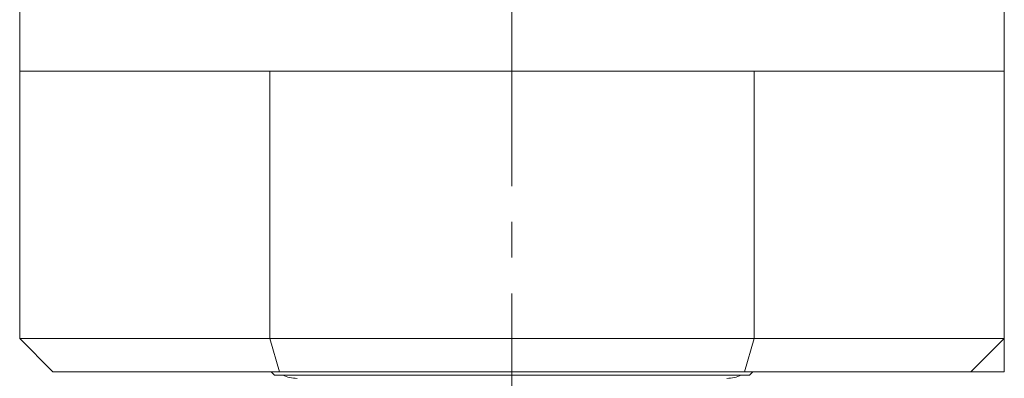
# Model space of a CAD drawing. Header units: inches. Extents: x 2.3 to 31.3, y 1.3 to 21.
# Tile 4 of 26: x 12.1 to 14.9, y 3.2 to 4.2. Entities that reach past the tile are written whole.
import ezdxf

# ---------------------------------------------------------------- set-up
doc = ezdxf.new("R2010")
doc.units = ezdxf.units.IN
doc.header["$MEASUREMENT"] = 0
doc.linetypes.add('CENTERX2', pattern=[0.8, 0.5, -0.1, 0.1, -0.1])

msp = doc.modelspace()

# ---------------------------------------------------------------- linework, layer by layer
at = {"color": 7, "linetype": 'CENTERX2', "lineweight": 0}
msp.add_line((13.5085, 1.3165), (13.5085, 7.0461), dxfattribs=at)
at = {"color": 7, "linetype": 'Continuous', "lineweight": 15}
for p, q in [((12.1335, 5.6376), (12.1335, 4.0376)), ((14.8835, 5.6376), (14.8835, 4.0376)), ((12.1335, 4.0376), (12.1335, 3.2906)), ((12.1335, 4.0376), (12.8325, 4.0376)), ((12.8325, 4.0376), (14.1846, 4.0376)), ((12.8325, 4.0376), (12.8325, 3.2906)), ((14.1846, 4.0376), (14.1846, 3.2906)), ((14.1846, 4.0376), (14.8835, 4.0376)), ((14.8835, 4.0376), (14.8835, 3.2906)), ((12.1335, 3.2906), (12.8325, 3.2906)), ((12.1335, 3.2906), (12.2265, 3.1976)), ((12.8325, 3.2906), (14.1846, 3.2906)), ((12.8325, 3.2906), (12.8588, 3.1976)), ((14.1846, 3.2906), (14.1583, 3.1976)), ((14.1846, 3.2906), (14.8835, 3.2906)), ((14.8835, 3.2906), (14.7905, 3.1976)), ((12.8588, 3.1976), (12.2265, 3.1976)), ((12.8363, 3.1976), (12.8455, 3.1883)), ((14.1583, 3.1976), (12.8588, 3.1976)), ((14.7905, 3.1976), (14.1583, 3.1976)), ((14.1715, 3.1883), (14.1808, 3.1976)), ((14.7905, 3.1976), (14.8835, 3.1976)), ((12.8496, 3.1883), (12.8455, 3.1883)), ((14.1715, 3.1883), (12.8496, 3.1883))]:
    msp.add_line(p, q, dxfattribs=at)
for centre, start, end in [((12.9084, 3.2729), 244.6572, 270), ((14.1087, 3.2729), 270, 295.3428)]:
    msp.add_arc(centre, 0.0937, start, end, dxfattribs=at)
msp.add_open_spline([(14.8835, 3.1976), (14.8835, 3.2035), (14.8835, 3.2154), (14.8835, 3.23), (14.8835, 3.2415), (14.8835, 3.25), (14.8835, 3.2583), (14.8835, 3.2657), (14.8835, 3.2723), (14.8835, 3.277), (14.8835, 3.2806), (14.8835, 3.283), (14.8835, 3.2853), (14.8835, 3.2871), (14.8835, 3.2886), (14.8835, 3.2896), (14.8835, 3.2903), (14.8835, 3.2906), (14.8835, 3.2906), (14.8835, 3.2906)], degree=3, knots=[0, 0, 0, 0, 0.157866, 0.315756, 0.394792, 0.473843, 0.552974, 0.632162, 0.694765, 0.757488, 0.789193, 0.820949, 0.852919, 0.885002, 0.911693, 0.938513, 0.965825, 0.993346, 1, 1, 1, 1], dxfattribs=at)

doc.saveas('drawing.dxf')
